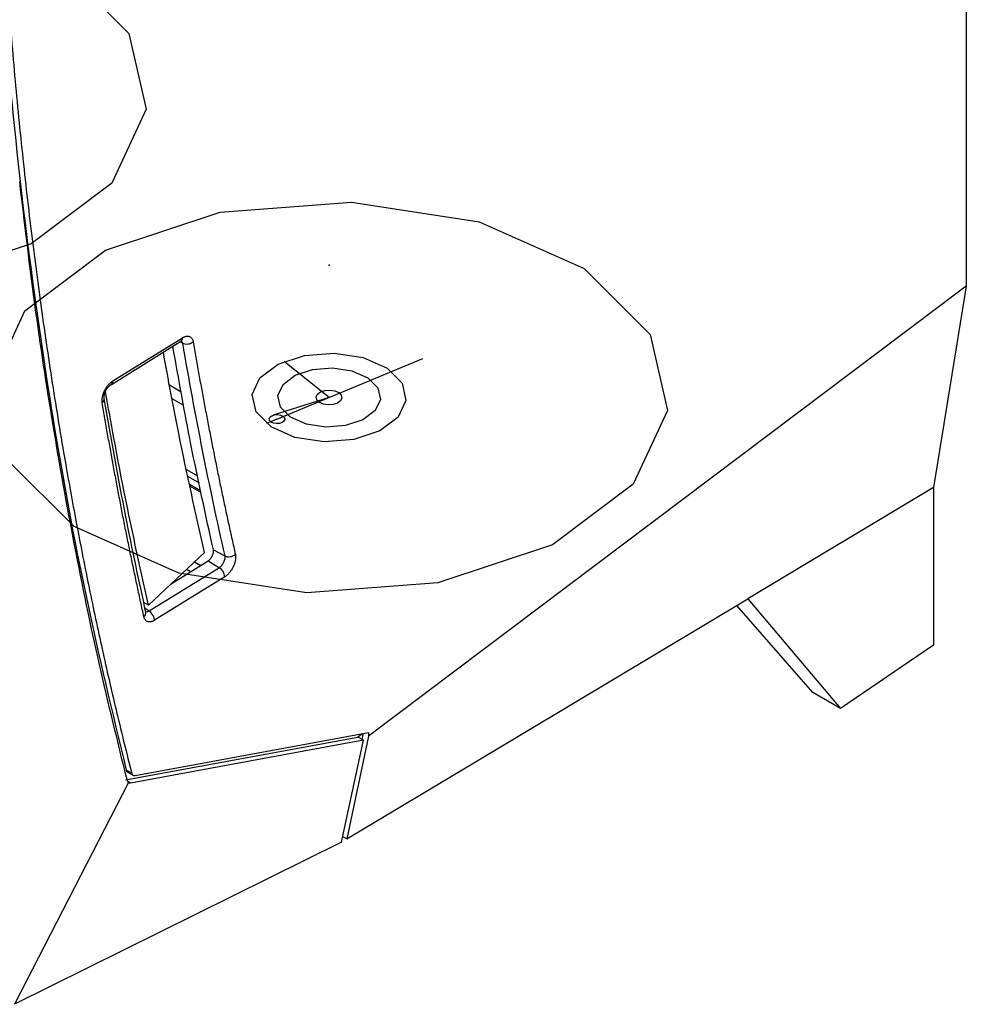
# Model space of a CAD drawing. Header units: millimetres. Extents: x 51 to 353, y -23 to 217.
# Tile 100 of 147: x 329 to 353, y -23 to 2. Entities that reach past the tile are written whole.
import ezdxf

# ---------------------------------------------------------------- set-up
doc = ezdxf.new("R2010")
doc.units = ezdxf.units.MM
doc.header["$PDSIZE"] = -1
doc.linetypes.add('CENTERX2', pattern=[20.32, 12.7, -2.54, 2.54, -2.54])

msp = doc.modelspace()

# ---------------------------------------------------------------- linework, layer by layer
at = {"color": 7, "linetype": 'Continuous', "lineweight": 25}
for p, q in [((353.092, 34.647), (353.092, -4.785)), ((353.092, -4.785), (337.583, -16.463)), ((353.092, -4.785), (352.243, -10.011)), ((330.948, -7.241), (332.752, -6.125)), ((330.907, -7.332), (332.711, -6.215)), ((332.951, -9.97), (333.237, -10.135)), ((352.243, -10.011), (347.419, -12.899)), ((352.243, -10.011), (352.243, -14.094)), ((333.325, -11.691), (331.869, -13.06)), ((333.554, -11.626), (333.847, -11.781)), ((332.461, -12.504), (333.421, -11.909)), ((333.421, -11.909), (333.709, -12.088)), ((333.709, -12.088), (331.886, -13.216)), ((333.85, -12.326), (332.027, -13.454)), ((331.869, -13.06), (331.748, -12.99)), ((337.015, -19.126), (347.419, -12.899)), ((347.419, -12.899), (349.831, -15.743)), ((331.799, -13.24), (331.801, -13.242)), ((349.111, -15.328), (347.141, -13.065)), ((352.243, -14.094), (349.831, -15.743)), ((349.831, -15.743), (349.111, -15.328)), ((331.277, -17.591), (337.305, -16.484)), ((337.447, -16.566), (331.406, -17.675)), ((331.52, -17.48), (337.583, -16.367)), ((336.881, -19.206), (337.447, -16.566)), ((337.583, -16.463), (337.015, -19.126)), ((337.447, -16.566), (337.302, -16.482)), ((337.422, -16.397), (337.305, -16.484)), ((337.438, -16.379), (337.404, -16.541)), ((337.583, -16.367), (337.583, -16.463)), ((331.434, -17.421), (331.293, -17.339)), ((331.326, -17.39), (331.471, -17.474)), ((331.351, -17.663), (328.39, -23.415)), ((337.015, -19.126), (336.911, -19.066)), ((336.881, -19.206), (328.39, -23.415))]:
    msp.add_line(p, q, dxfattribs=at)
at = {"color": 8, "linetype": 'Continuous', "lineweight": 25}
for p, q in [((332.751, -6.263), (332.688, -6.23)), ((332.417, -7.349), (332.719, -7.523)), ((332.786, -7.883), (332.485, -7.709)), ((332.857, -9.538), (333.145, -9.704)), ((332.897, -9.721), (333.184, -9.887)), ((333.229, -10.097), (332.943, -9.932)), ((333.066, -11.935), (333.228, -12.029)), ((332.96, -12.195), (332.854, -12.134)), ((331.886, -13.216), (331.782, -13.151)), ((331.406, -17.675), (331.326, -17.629))]:
    msp.add_line(p, q, dxfattribs=at)
at = {"color": 7, "linetype": 'CENTERX2'}
for p, q in [((335.203, -8.235), (338.992, -6.662)), ((335.583, -6.892), (335.388, -6.736)), ((335.778, -7.048), (335.583, -6.892)), ((335.972, -7.204), (335.778, -7.048)), ((336.167, -7.361), (335.972, -7.204)), ((336.362, -7.517), (336.167, -7.361)), ((336.556, -7.673), (336.362, -7.517)), ((336.556, -7.673), (335.106, -8.132)), ((335.203, -8.235), (335.474, -8.123)), ((335.203, -8.235), (334.933, -8.347))]:
    msp.add_line(p, q, dxfattribs=at)
at = {"color": 7, "linetype": 'Continuous', "flags": 128}
for points in [[(325.855, -4.675), (322.45, -4.933), (319.134, -4.419), (316.411, -3.212), (314.695, -1.495), (314.248, 0.47), (315.138, 2.385), (317.23, 3.957), (320.204, 4.947), (323.608, 5.205), (326.925, 4.691), (329.648, 3.484), (331.363, 1.767), (331.81, -0.198), (330.92, -2.113), (328.829, -3.685), (325.855, -4.675)], [(339.382, -12.484), (335.977, -12.742), (332.661, -12.228), (329.938, -11.021), (328.222, -9.304), (327.775, -7.339), (328.665, -5.424), (330.757, -3.852), (333.731, -2.862), (337.135, -2.604), (340.452, -3.118), (343.175, -4.325), (344.89, -6.042), (345.337, -8.007), (344.447, -9.922), (342.356, -11.494), (339.382, -12.484)], [(337.198, -8.767), (336.425, -8.825), (335.671, -8.708), (335.052, -8.434), (334.662, -8.044), (334.561, -7.597), (334.763, -7.162), (335.238, -6.805), (335.914, -6.58), (336.688, -6.521), (337.442, -6.638), (338.06, -6.912), (338.45, -7.302), (338.552, -7.749), (338.35, -8.184), (337.874, -8.541), (337.198, -8.767)], [(336.984, -8.402), (336.468, -8.441), (335.966, -8.363), (335.553, -8.18), (335.293, -7.92), (335.226, -7.622), (335.361, -7.332), (335.677, -7.094), (336.128, -6.944), (336.644, -6.905), (337.146, -6.983), (337.559, -7.166), (337.819, -7.426), (337.887, -7.724), (337.752, -8.014), (337.435, -8.252), (336.984, -8.402)], [(336.663, -7.855), (336.534, -7.865), (336.409, -7.846), (336.306, -7.8), (336.241, -7.735), (336.224, -7.66), (336.257, -7.588), (336.337, -7.528), (336.449, -7.491), (336.578, -7.481), (336.704, -7.501), (336.807, -7.546), (336.872, -7.611), (336.889, -7.686), (336.855, -7.758), (336.776, -7.818), (336.663, -7.855)], [(335.268, -8.346), (335.19, -8.352), (335.113, -8.34), (335.05, -8.312), (335.011, -8.273), (335.001, -8.227), (335.021, -8.183), (335.069, -8.147), (335.138, -8.124), (335.217, -8.118), (335.293, -8.13), (335.356, -8.158), (335.396, -8.197), (335.406, -8.243), (335.385, -8.287), (335.337, -8.323), (335.268, -8.346)]]:
    msp.add_lwpolyline(points, dxfattribs=at)
at = {"color": 8, "linetype": 'Continuous', "lineweight": 25}
for centre, radius, start, end in [((332.651, -6.134), 0.102, 306.6343, 5.0061), ((330.851, -7.252), 0.0977, 304.9981, 6.4418), ((330.602, -7.712), 0.12, 304.9702, 6.1883), ((331.675, -13.262), 0.128, 307.2972, 9.1573)]:
    msp.add_arc(centre, radius, start, end, dxfattribs=at)
at = {"color": 7, "linetype": 'Continuous', "lineweight": 25}
for centre, radius, start, end in [((332.863, -6.021), 0.266, 245.1064, 308.7852), ((333.954, -11.547), 0.258, 245.4858, 311.3653), ((333.552, -12.341), 0.298, 2.9392, 58.1543), ((331.729, -13.469), 0.298, 2.9392, 58.1543)]:
    msp.add_arc(centre, radius, start, end, dxfattribs=at)
for points, knots in [([(327.864, 16.897), (327.861, 16.742), (327.855, 16.431), (327.847, 15.965), (327.841, 15.501), (327.836, 15.037), (327.832, 14.574), (327.83, 14.112), (327.83, 13.651), (327.83, 13.191), (327.832, 12.732), (327.835, 12.273), (327.84, 11.815), (327.846, 11.359), (327.853, 10.903), (327.862, 10.447), (327.872, 9.993), (327.884, 9.54), (327.897, 9.087), (327.911, 8.636), (327.926, 8.185), (327.966, 7.133), (328.043, 5.49), (328.182, 3.273), (328.355, 1.081), (328.562, -1.087), (328.804, -3.229), (329.079, -5.344), (329.387, -7.432), (329.661, -9.08), (329.881, -10.304), (330.032, -11.113), (330.189, -11.919), (330.35, -12.719), (330.518, -13.515), (330.69, -14.305), (330.868, -15.092), (331.051, -15.873), (331.24, -16.65), (331.369, -17.164), (331.434, -17.421)], [0, 0, 0, 0, 0.012489, 0.024976, 0.037462, 0.049947, 0.062431, 0.074915, 0.087398, 0.09988, 0.112362, 0.124844, 0.137326, 0.149808, 0.16229, 0.174773, 0.187256, 0.19974, 0.212226, 0.224712, 0.2372, 0.249688, 0.312275, 0.374843, 0.437412, 0.5, 0.562587, 0.625155, 0.687723, 0.750312, 0.775288, 0.800259, 0.825227, 0.850192, 0.875155, 0.900119, 0.925084, 0.950052, 0.975023, 1, 1, 1, 1]), ([(327.876, 6.259), (327.97, 4.657), (328.164, 1.361), (328.677, -3.468), (329.366, -8.253), (330.22, -12.896), (330.936, -15.859), (331.293, -17.339)], [0, 0, 0, 0, 0.191387, 0.393785, 0.59613, 0.79814, 1, 1, 1, 1]), ([(331.321, -17.616), (331.074, -16.614), (330.58, -14.611), (329.943, -11.53), (329.386, -8.416), (328.907, -5.272), (328.654, -3.135), (328.527, -2.067)], [0, 0, 0, 0, 0.20297, 0.405939, 0.605938, 0.80297, 1, 1, 1, 1]), ([(332.752, -6.125), (332.759, -6.121), (332.772, -6.113), (332.791, -6.104), (332.81, -6.096), (332.829, -6.09), (332.857, -6.083), (332.893, -6.081), (332.933, -6.089), (332.968, -6.109), (332.993, -6.136), (333.011, -6.166), (333.022, -6.195), (333.027, -6.218), (333.029, -6.229)], [0, 0, 0, 0, 0.0498117, 0.0995095, 0.1493374, 0.1995377, 0.2503473, 0.3759547, 0.5003648, 0.6245724, 0.7504861, 0.8346438, 0.9174388, 1, 1, 1, 1]), ([(333.554, -11.626), (333.354, -10.72), (332.973, -8.987), (332.654, -7.199), (332.501, -6.345)], [0, 0, 0, 0, 0.522356, 1, 1, 1, 1]), ([(333.029, -6.229), (333.053, -6.363), (333.099, -6.63), (333.17, -7.03), (333.242, -7.429), (333.316, -7.827), (333.39, -8.223), (333.467, -8.619), (333.544, -9.013), (333.623, -9.406), (333.703, -9.798), (333.785, -10.189), (333.868, -10.579), (333.952, -10.967), (334.037, -11.354), (334.095, -11.612), (334.124, -11.74)], [0, 0, 0, 0, 0.07144, 0.142875, 0.214305, 0.285731, 0.357155, 0.428577, 0.499998, 0.57142, 0.642842, 0.714266, 0.785693, 0.857124, 0.928559, 1, 1, 1, 1]), ([(333.325, -11.691), (333.095, -10.671), (332.709, -8.964), (332.385, -7.205), (332.255, -6.498)], [0, 0, 0, 0, 0.597907, 1, 1, 1, 1]), ([(330.671, -7.811), (330.67, -7.804), (330.668, -7.789), (330.666, -7.765), (330.666, -7.74), (330.668, -7.715), (330.671, -7.689), (330.676, -7.658), (330.684, -7.621), (330.697, -7.579), (330.713, -7.538), (330.737, -7.483), (330.774, -7.417), (330.819, -7.358), (330.857, -7.315), (330.887, -7.287), (330.917, -7.262), (330.938, -7.248), (330.948, -7.241)], [0, 0, 0, 0, 0.042154, 0.083829, 0.125244, 0.166626, 0.2082, 0.250187, 0.312384, 0.375078, 0.437614, 0.499843, 0.623828, 0.749556, 0.813078, 0.875485, 0.937535, 1, 1, 1, 1]), ([(330.721, -7.699), (330.72, -7.685), (330.717, -7.657), (330.724, -7.607), (330.738, -7.554), (330.761, -7.501), (330.79, -7.45), (330.826, -7.403), (330.866, -7.361), (330.894, -7.342), (330.907, -7.332)], [0, 0, 0, 0, 0.122771, 0.246111, 0.369411, 0.493416, 0.618107, 0.74549, 0.873365, 1, 1, 1, 1]), ([(331.869, -13.06), (331.639, -12.024), (331.236, -10.204), (330.899, -8.329), (330.754, -7.521)], [0, 0, 0, 0, 0.568904, 1, 1, 1, 1]), ([(331.752, -13.363), (331.724, -13.234), (331.666, -12.974), (331.582, -12.584), (331.499, -12.193), (331.417, -11.8), (331.337, -11.406), (331.257, -11.011), (331.179, -10.615), (331.103, -10.218), (331.028, -9.82), (330.954, -9.42), (330.881, -9.02), (330.809, -8.618), (330.739, -8.215), (330.694, -7.946), (330.671, -7.811)], [0, 0, 0, 0, 0.07144, 0.142876, 0.214306, 0.285733, 0.357157, 0.42858, 0.500001, 0.571423, 0.642845, 0.714269, 0.785696, 0.857126, 0.92856, 1, 1, 1, 1]), ([(331.803, -13.25), (331.625, -12.427), (331.232, -10.607), (330.903, -8.732), (330.722, -7.706)], [0, 0, 0, 0, 0.452476, 1, 1, 1, 1]), ([(333.421, -11.909), (333.425, -11.906), (333.434, -11.9), (333.448, -11.889), (333.461, -11.877), (333.48, -11.857), (333.503, -11.827), (333.526, -11.786), (333.541, -11.75), (333.55, -11.72), (333.555, -11.697), (333.557, -11.672), (333.557, -11.648), (333.555, -11.633), (333.554, -11.626)], [0, 0, 0, 0, 0.054334, 0.109516, 0.166146, 0.224781, 0.354708, 0.480749, 0.615473, 0.682801, 0.749438, 0.833214, 0.916088, 1, 1, 1, 1]), ([(334.124, -11.74), (334.125, -11.746), (334.128, -11.757), (334.13, -11.774), (334.131, -11.792), (334.132, -11.817), (334.131, -11.85), (334.124, -11.904), (334.107, -11.975), (334.073, -12.06), (334.028, -12.143), (333.983, -12.204), (333.944, -12.248), (333.913, -12.278), (333.882, -12.304), (333.86, -12.319), (333.85, -12.326)], [0, 0, 0, 0, 0.031112, 0.06224, 0.093484, 0.124943, 0.187664, 0.250207, 0.374844, 0.499521, 0.623478, 0.749372, 0.81178, 0.874267, 0.937848, 1, 1, 1, 1]), ([(333.847, -11.781), (333.852, -11.803), (333.852, -11.831), (333.843, -11.887), (333.833, -11.919), (333.807, -11.976), (333.791, -12.003), (333.761, -12.041), (333.751, -12.052), (333.73, -12.073), (333.719, -12.081), (333.709, -12.088)], [0, 0, 0, 0, 0.25, 0.25, 0.5, 0.5, 0.75, 0.75, 0.875, 0.875, 1, 1, 1, 1]), ([(332.027, -13.454), (332.021, -13.458), (332.008, -13.465), (331.989, -13.475), (331.971, -13.482), (331.952, -13.488), (331.925, -13.495), (331.89, -13.498), (331.851, -13.491), (331.816, -13.474), (331.791, -13.449), (331.773, -13.422), (331.761, -13.395), (331.755, -13.374), (331.752, -13.363)], [0, 0, 0, 0, 0.050175, 0.100045, 0.149836, 0.199776, 0.250091, 0.374925, 0.499957, 0.624863, 0.749778, 0.833173, 0.916227, 1, 1, 1, 1]), ([(331.293, -17.339), (331.296, -17.348), (331.303, -17.367), (331.315, -17.384), (331.326, -17.389), (331.329, -17.39)], [0, 0, 0, 0, 0.405825, 0.845575, 1, 1, 1, 1]), ([(331.321, -17.616), (331.324, -17.625), (331.33, -17.643), (331.344, -17.657), (331.351, -17.663)], [0, 0, 0, 0, 0.494126, 1, 1, 1, 1]), ([(331.434, -17.421), (331.436, -17.425), (331.438, -17.434), (331.443, -17.445), (331.45, -17.455), (331.457, -17.463), (331.467, -17.472), (331.481, -17.479), (331.499, -17.483), (331.513, -17.481), (331.52, -17.48)], [0, 0, 0, 0, 0.1008639, 0.2003607, 0.2994315, 0.3990299, 0.5000944, 0.6673237, 0.8324883, 1, 1, 1, 1]), ([(331.406, -17.675), (331.395, -17.676), (331.372, -17.678), (331.358, -17.668), (331.351, -17.663)], [0, 0, 0, 0, 0.500461, 1, 1, 1, 1])]:
    msp.add_open_spline(points, degree=3, knots=knots, dxfattribs=at)
at = {"color": 8, "linetype": 'Continuous', "lineweight": 25}
for points, knots in [([(332.707, -6.197), (332.717, -6.203), (332.738, -6.215), (332.746, -6.246), (332.751, -6.263)], [0, 0, 0, 0, 0.456244, 1, 1, 1, 1]), ([(331.886, -13.216), (331.871, -13.224), (331.84, -13.241), (331.807, -13.243), (331.794, -13.233), (331.792, -13.232)], [0, 0, 0, 0, 0.4518437, 0.9058439, 1, 1, 1, 1])]:
    msp.add_open_spline(points, degree=3, knots=knots, dxfattribs=at)
at = {"color": 7, "linetype": 'Continuous', "lineweight": 25}
msp.add_open_spline([(332.751, -6.263), (333.073, -8.14), (333.438, -9.98), (333.847, -11.781)], degree=3, dxfattribs=at)
at = {"color": 7, "linetype": 'Continuous'}
msp.add_point((336.556, -4.244), dxfattribs=at)

doc.saveas('drawing.dxf')
